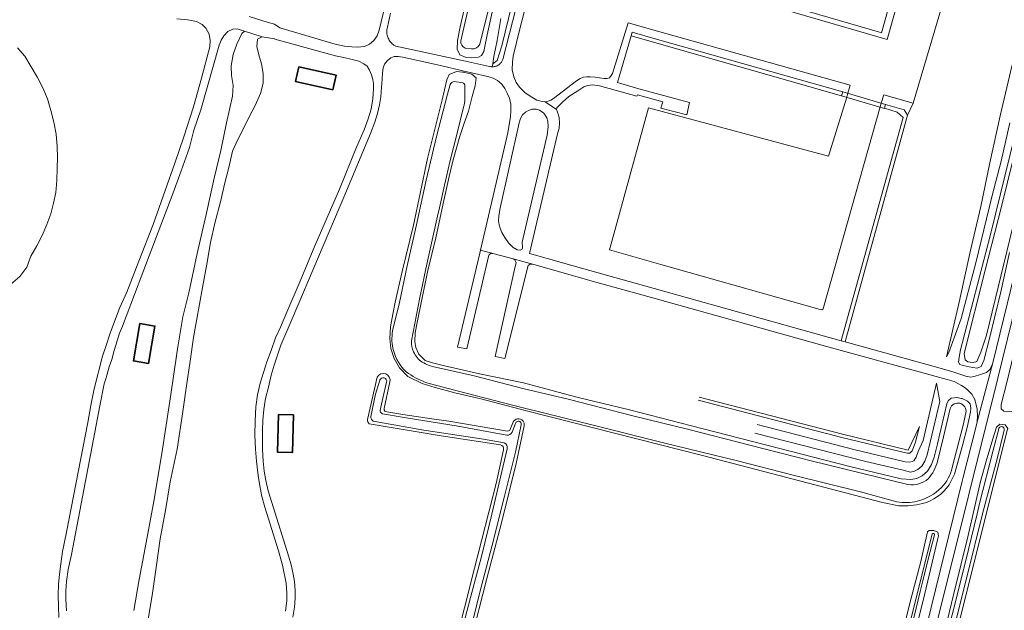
# Model space of a CAD drawing. Header units: metres. Extents: x 239845 to 242720, y 580286 to 584200.
# Tile 16 of 113: x 240215 to 240614, y 581596 to 581835. Entities that reach past the tile are written whole.
import ezdxf

# ---------------------------------------------------------------- set-up
doc = ezdxf.new("R2010")
doc.units = ezdxf.units.M
for name, color, linetype, lineweight in [('B- Talud', 7, 'Continuous', 9), ('B-WE-GR-GRAS-GV', 60, 'Continuous', 13), ('B-WE-GR-GROENVOORZIENING-GV', 80, 'Continuous', 18), ('B-WE-KW-KUNSTWERK-GV', 170, 'Continuous', 18), ('B-WE-OG-BEBOUWING-GV', 7, 'Continuous', 35), ('B-WE-OG-TERREIN_ERF-GV', 7, 'Continuous', 18), ('B-WE-OG-WATER_SLOOT-GV', 120, 'Continuous', 18), ('B-WE-VH-VERHARDING_GESLOTEN-GV', 7, 'Continuous', 18), ('B-WE-VH-VERHARDING_OPEN-GV', 252, 'Continuous', 18), ('Grondwerklijn', 7, 'Continuous', 9)]:
    doc.layers.add(name, color=color, linetype=linetype, lineweight=lineweight)

msp = doc.modelspace()

# ---------------------------------------------------------------- linework, layer by layer
at = {"layer": 'B- Talud'}
for points in [[(240547.93, 581666.12), (240489.83, 581681.16)], [(240548.29, 581667.43), (240490.17, 581682.47)], [(240574.51, 581659.68), (240575.5, 581659.68), (240576.53, 581660.71), (240577.66, 581663.8), (240579.4, 581670.53), (240574.83, 581661)], [(240574.51, 581659.68), (240547.93, 581666.12)], [(240574.83, 581661), (240548.29, 581667.43)]]:
    msp.add_lwpolyline(points, dxfattribs=at)
at = {"layer": 'B-WE-GR-GRAS-GV', "flags": 128}
for points in [[(240616.04, 581793.62), (240612.51, 581778.05), (240608.86, 581764.23), (240605.43, 581750.23), (240602.35, 581737.46), (240599.12, 581725.13), (240596.25, 581714.28), (240593.53, 581706.43), (240591.26, 581700.58), (240590.42, 581698.79), (240595.5, 581720.9), (240599.93, 581741.33), (240604.26, 581759.77), (240607.94, 581777.41), (240612.15, 581796.43), (240616.96, 581817.18)], [(240586.27, 581688.06), (240587.64, 581680.69), (240583.81, 581664.16), (240582.52, 581659.03), (240581.63, 581656.46), (240580.37, 581654.45), (240578.79, 581653.04), (240577.47, 581652.4), (240575.75, 581652.09), (240572.87, 581652.77), (240557.72, 581656.37), (240512.74, 581667.89)], [(240586.27, 581688.06), (240580.89, 581664.87), (240578.85, 581660.38), (240578.11, 581658.05), (240577.58, 581657.23), (240577.11, 581656.64), (240576.53, 581656.33), (240575.58, 581656.12), (240573.69, 581656.23), (240552.91, 581661.16), (240513.63, 581671.33)]]:
    msp.add_lwpolyline(points, dxfattribs=at)
at = {"layer": 'B-WE-GR-GROENVOORZIENING-GV', "flags": 128}
msp.add_lwpolyline([(240650.4, 581913.18), (240652.23, 581915.01), (240654.36, 581915.05), (240654.49, 581915.05), (240656.19, 581913.96), (240656.32, 581911.7), (240654.93, 581904.47), (240652.01, 581891.99), (240628.82, 581799.28), (240606.55, 581707.54), (240604.33, 581700.62), (240602.69, 581696.89), (240601.32, 581696.54), (240599.99, 581696.63), (240599.01, 581696.69), (240597.97, 581697.54), (240597.57, 581700.15), (240605.98, 581733.96), (240612.64, 581759.76), (240617.49, 581779.5), (240627.94, 581821.97), (240638.1, 581862.71), (240650.4, 581913.18), (240650.4, 581913.18)], close=True, dxfattribs=at)
msp.add_lwpolyline([(240650.4, 581913.18), (240652.23, 581915.01), (240654.36, 581915.05), (240654.49, 581915.05), (240656.19, 581913.96), (240656.32, 581911.7), (240654.93, 581904.47), (240652.01, 581891.99), (240628.82, 581799.28), (240606.55, 581707.54), (240604.33, 581700.62), (240602.69, 581696.89), (240601.32, 581696.54), (240599.99, 581696.63), (240599.01, 581696.69), (240597.97, 581697.54), (240597.57, 581700.15), (240605.98, 581733.96), (240612.64, 581759.76), (240617.49, 581779.5), (240627.94, 581821.97), (240638.1, 581862.71), (240650.4, 581913.18), (240650.4, 581913.18)], close=True, dxfattribs=at)
for points in [[(240395.03, 581839.53), (240393.45, 581832.49), (240392.31, 581827.06), (240392.13, 581823.48), (240393.22, 581821.15), (240395.82, 581820.15), (240395.89, 581820.14), (240398, 581819.97), (240400.82, 581820.19), (240402.09, 581820.87), (240403.03, 581822.54), (240404.39, 581829.32), (240411.41, 581861.33)], [(240414.33, 581841.47), (240410.27, 581824.89), (240408.45, 581818.86), (240406.65, 581817.53), (240406.42, 581816.35), (240406.58, 581816.35), (240406.9, 581816.37), (240407.22, 581816.41), (240407.54, 581816.47), (240407.85, 581816.56), (240408.15, 581816.67), (240408.44, 581816.8), (240408.73, 581816.95), (240409, 581817.12), (240409.26, 581817.31), (240409.5, 581817.52), (240409.73, 581817.75), (240409.94, 581817.99), (240410.14, 581818.24), (240410.31, 581818.51), (240410.6, 581819.09), (240410.65, 581819.27), (240417.27, 581845.19)], [(240618.01, 581788.46), (240608, 581747.79), (240596.04, 581701.67), (240595.5, 581698.62), (240595.26, 581696.67), (240595.73, 581695.72), (240597.09, 581695.22), (240599.51, 581694.72), (240600.98, 581694.41), (240602.79, 581694.17), (240604.43, 581694.91), (240605.52, 581697.25), (240607.79, 581706.23), (240612.36, 581725.15), (240615.91, 581741.1)], [(240618.01, 581788.46), (240608, 581747.79), (240596.04, 581701.67), (240595.5, 581698.62), (240595.26, 581696.67), (240595.73, 581695.72), (240597.09, 581695.22), (240599.51, 581694.72), (240600.98, 581694.41), (240602.79, 581694.17), (240604.43, 581694.91), (240605.52, 581697.25), (240607.79, 581706.23), (240612.36, 581725.15), (240615.91, 581741.1)], [(240572.55, 581566.72), (240581, 581600.54), (240586.79, 581624.58), (240587.13, 581626.18), (240586.87, 581627.76), (240585.23, 581628.43), (240585.2, 581628.43), (240583.42, 581628.4), (240582.73, 581627.8), (240580.01, 581615.8), (240575.38, 581598.33), (240571.94, 581583.94)], [(240572.55, 581566.72), (240581, 581600.54), (240586.79, 581624.58), (240587.13, 581626.18), (240586.87, 581627.76), (240585.23, 581628.43), (240585.2, 581628.43), (240583.42, 581628.4), (240582.73, 581627.8), (240580.01, 581615.8), (240575.38, 581598.33), (240571.94, 581583.94)], [(240574.36, 581585.87), (240579.41, 581606.55), (240584.53, 581626.84), (240584.55, 581626.89), (240584.57, 581626.94), (240584.59, 581626.98), (240584.62, 581627.02), (240584.65, 581627.06), (240584.69, 581627.09), (240584.73, 581627.12), (240584.77, 581627.15), (240584.82, 581627.17), (240584.87, 581627.19), (240584.92, 581627.2), (240584.96, 581627.2), (240585.02, 581627.2), (240585.06, 581627.2), (240585.11, 581627.19), (240585.16, 581627.18), (240585.21, 581627.16), (240585.25, 581627.13), (240585.29, 581627.1), (240585.33, 581627.07), (240585.36, 581627.03), (240585.39, 581626.99), (240585.42, 581626.95), (240585.44, 581626.91), (240585.46, 581626.86), (240585.47, 581626.81), (240585.47, 581626.76), (240585.48, 581626.71), (240585.47, 581626.66), (240585.47, 581626.66), (240582.76, 581616.18), (240580.78, 581608.01), (240579.68, 581603.71), (240573.97, 581579.49)], [(240574.36, 581585.87), (240579.41, 581606.55), (240584.53, 581626.84), (240584.55, 581626.89), (240584.57, 581626.94), (240584.59, 581626.98), (240584.62, 581627.02), (240584.65, 581627.06), (240584.69, 581627.09), (240584.73, 581627.12), (240584.77, 581627.15), (240584.82, 581627.17), (240584.87, 581627.19), (240584.92, 581627.2), (240584.96, 581627.2), (240585.02, 581627.2), (240585.06, 581627.2), (240585.11, 581627.19), (240585.16, 581627.18), (240585.21, 581627.16), (240585.25, 581627.13), (240585.29, 581627.1), (240585.33, 581627.07), (240585.36, 581627.03), (240585.39, 581626.99), (240585.42, 581626.95), (240585.44, 581626.91), (240585.46, 581626.86), (240585.47, 581626.81), (240585.47, 581626.76), (240585.48, 581626.71), (240585.47, 581626.66), (240585.47, 581626.66), (240582.76, 581616.18), (240580.78, 581608.01), (240579.68, 581603.71), (240573.97, 581579.49)]]:
    msp.add_lwpolyline(points, dxfattribs=at)
for points in [[(240404.77, 581839.12), (240401.33, 581825.47, -0.30539), (240398.03, 581823.62), (240395.43, 581823.94, -0.354387), (240393.64, 581826.89), (240396.53, 581839.12)], [(240397.59, 581582.91), (240404.25, 581608.93), (240410.19, 581631.45), (240416.1, 581655.6), (240419.28, 581670.76, 0.1548), (240419.18, 581672.19, 0.593255), (240415.07, 581672.71), (240413.46, 581669.02, -0.306278), (240412.53, 581668.71), (240388.78, 581672.71), (240381.97, 581673.63), (240370.12, 581675.46), (240363.66, 581676.45), (240363.23, 581676.57, -0.345947), (240362.58, 581677.85), (240364.97, 581688.63, 0.868985), (240359.79, 581690.59), (240355.84, 581673.38, 0.327993), (240356.61, 581671.65), (240385.67, 581666.78), (240409.75, 581663.13, -0.375466), (240411.02, 581661.14), (240407.94, 581647.39), (240399.2, 581613.09), (240391.13, 581581.01)], [(240393.14, 581584.2), (240397.57, 581601.19), (240401.99, 581617.81), (240406.18, 581634.99), (240409.71, 581649.95), (240412.45, 581661.53, 0.339103), (240411.24, 581663.92), (240402.83, 581665.39), (240378.65, 581669.08), (240358.17, 581672.7, -0.28112), (240357.27, 581674.58), (240359.18, 581683.61), (240360.81, 581689.29, -0.959906), (240363.62, 581688.45), (240362.1, 581681.96), (240361.02, 581677.22, 0.365122), (240361.92, 581675.7), (240372.38, 581673.88), (240391.72, 581670.77), (240412.27, 581666.98, 0.239856), (240414.53, 581668.25), (240415.81, 581671.74, -1.012514), (240418.11, 581671.2), (240415.76, 581660.07), (240411.37, 581642.3), (240406.18, 581621.87), (240401.27, 581602.85), (240396.2, 581582.3)]]:
    msp.add_lwpolyline(points, format="xyb", dxfattribs=at)
for points in [[(240571.04, 581638.44, 0.072521), (240580.62, 581639.26, 0.175642), (240591.43, 581646.84), (240593.62, 581651.25), (240595.22, 581657.06), (240597.03, 581663.31), (240598.7, 581670.08), (240600.05, 581676.39), (240600.21, 581677.98), (240599.92, 581679.73), (240598.86, 581680.86), (240596.69, 581681.86), (240596.33, 581681.94), (240594.64, 581682.31), (240592.25, 581682.07), (240591.09, 581680.98), (240590.49, 581679.71), (240586.72, 581663.46), (240585.4, 581658.17), (240584.35, 581655.16), (240582.68, 581652.49), (240580.47, 581650.52), (240578.4, 581649.52), (240575.93, 581649.08), (240572.05, 581649.32), (240551.22, 581654.27), (240511.84, 581664.39), (240487.16, 581670.84), (240461.92, 581677.32), (240440.71, 581682.43), (240419.07, 581688.19), (240401.28, 581691.91), (240386.58, 581695.32), (240382.19, 581696.28), (240379.24, 581697.32), (240376.69, 581699.83), (240375.41, 581702.54), (240374.99, 581704.97), (240375.17, 581708.49), (240376.04, 581712.75), (240377.9, 581722.01), (240380.3, 581733.72), (240383.6, 581746.98), (240386.48, 581760.96), (240388.96, 581771.84), (240390.58, 581778.59), (240393.23, 581788.27), (240394.98, 581793.48), (240396.75, 581798.33), (240398.23, 581804.34), (240399.53, 581808.6), (240399.86, 581811.89), (240398.08, 581813.34), (240394.79, 581814.12), (240394.38, 581814.17), (240391.94, 581814.47), (240388.96, 581813.27), (240387.98, 581811.06), (240386.07, 581803), (240380.17, 581779.15), (240374.46, 581752.19), (240369.98, 581733.37), (240367.13, 581720.91), (240366.14, 581716.09), (240365.24, 581710.96), (240364.86, 581706.23), (240365.36, 581702.13), (240366.68, 581698.14), (240368.8, 581694.35), (240372.18, 581690.85), (240378.07, 581688.02), (240383.25, 581686.34), (240391.2, 581684.16), (240401.74, 581681.72), (240414.56, 581678.39), (240415.65, 581678.12), (240420.33, 581676.88), (240491.5, 581658.8), (240558.77, 581641.24), (240564.52, 581639.73)], [(240571.04, 581638.44, 0.072521), (240580.62, 581639.26, 0.175642), (240591.43, 581646.84), (240593.62, 581651.25), (240595.22, 581657.06), (240597.03, 581663.31), (240598.7, 581670.08), (240600.05, 581676.39), (240600.21, 581677.98), (240599.92, 581679.73), (240598.86, 581680.86), (240596.69, 581681.86), (240596.33, 581681.94), (240594.64, 581682.31), (240592.25, 581682.07), (240591.09, 581680.98), (240590.49, 581679.71), (240586.72, 581663.46), (240585.4, 581658.17), (240584.35, 581655.16), (240582.68, 581652.49), (240580.47, 581650.52), (240578.4, 581649.52), (240575.93, 581649.08), (240572.05, 581649.32), (240551.22, 581654.27), (240511.84, 581664.39), (240487.16, 581670.84), (240461.92, 581677.32), (240440.71, 581682.43), (240419.07, 581688.19), (240401.28, 581691.91), (240386.58, 581695.32), (240382.19, 581696.28), (240379.24, 581697.32), (240376.69, 581699.83), (240375.41, 581702.54), (240374.99, 581704.97), (240375.17, 581708.49), (240376.04, 581712.75), (240377.9, 581722.01), (240380.3, 581733.72), (240383.6, 581746.98), (240386.48, 581760.96), (240388.96, 581771.84), (240390.58, 581778.59), (240393.23, 581788.27), (240394.98, 581793.48), (240396.75, 581798.33), (240398.23, 581804.34), (240399.53, 581808.6), (240399.86, 581811.89), (240398.08, 581813.34), (240394.79, 581814.12), (240394.38, 581814.17), (240391.94, 581814.47), (240388.96, 581813.27), (240387.98, 581811.06), (240386.07, 581803), (240380.17, 581779.15), (240374.46, 581752.19), (240369.98, 581733.37), (240367.13, 581720.91), (240366.14, 581716.09), (240365.24, 581710.96), (240364.86, 581706.23), (240365.36, 581702.13), (240366.68, 581698.14), (240368.8, 581694.35), (240372.18, 581690.85), (240378.07, 581688.02), (240383.25, 581686.34), (240391.2, 581684.16), (240401.74, 581681.72), (240414.56, 581678.39), (240415.65, 581678.12), (240420.33, 581676.88), (240491.5, 581658.8), (240558.77, 581641.24), (240564.52, 581639.73)], [(240384.21, 581755.76), (240379.93, 581736.3), (240377.06, 581722.79), (240373.64, 581705.26, 0.101864), (240374.57, 581700.75, 0.148404), (240378.03, 581696.67, 0.094411), (240383.45, 581694.57), (240399.06, 581691.12), (240418.73, 581685.94), (240437.67, 581681.42), (240463.3, 581674.9), (240486.07, 581669.34), (240510.14, 581663.06), (240535.52, 581656.6), (240563.06, 581649.91), (240574.77, 581646.97, 0.206285), (240582.98, 581649.3, 0.120979), (240586.71, 581656.34), (240589.13, 581666.34), (240591.81, 581677.82, -0.925229), (240598.26, 581676.07), (240597.18, 581671.11), (240592.7, 581653.85, -0.123402), (240588.38, 581645.81, -0.130888), (240578.54, 581640.22, -0.100539), (240570.31, 581639.95), (240555.54, 581643.99), (240528.25, 581650.83), (240505.2, 581656.75), (240476.36, 581663.84), (240447.81, 581670.92), (240414.66, 581679.24), (240388.48, 581685.94), (240379.41, 581688.44, -0.065353), (240371.53, 581692.69, -0.137929), (240366.42, 581701.28, -0.113896), (240366.05, 581709.26), (240368.8, 581720.82), (240371.95, 581735.73), (240375.6, 581751.72), (240379.66, 581770.41), (240383.83, 581788.15), (240388.26, 581805.24), (240389.31, 581809.13, -0.298832), (240391.16, 581810.37), (240394.44, 581809.81, -0.328541), (240395.3, 581808.7), (240395.34, 581803.65, -0.055173), (240394.76, 581799.94), (240392.09, 581788.95), (240389.35, 581778.32), (240387.07, 581768.37), (240385.02, 581759.23)], [(240384.21, 581755.76), (240379.93, 581736.3), (240377.06, 581722.79), (240373.64, 581705.26, 0.101864), (240374.57, 581700.75, 0.148404), (240378.03, 581696.67, 0.094411), (240383.45, 581694.57), (240399.06, 581691.12), (240418.73, 581685.94), (240437.67, 581681.42), (240463.3, 581674.9), (240486.07, 581669.34), (240510.14, 581663.06), (240535.52, 581656.6), (240563.06, 581649.91), (240574.77, 581646.97, 0.206285), (240582.98, 581649.3, 0.120979), (240586.71, 581656.34), (240589.13, 581666.34), (240591.81, 581677.82, -0.925229), (240598.26, 581676.07), (240597.18, 581671.11), (240592.7, 581653.85, -0.123402), (240588.38, 581645.81, -0.130888), (240578.54, 581640.22, -0.100539), (240570.31, 581639.95), (240555.54, 581643.99), (240528.25, 581650.83), (240505.2, 581656.75), (240476.36, 581663.84), (240447.81, 581670.92), (240414.66, 581679.24), (240388.48, 581685.94), (240379.41, 581688.44, -0.065353), (240371.53, 581692.69, -0.137929), (240366.42, 581701.28, -0.113896), (240366.05, 581709.26), (240368.8, 581720.82), (240371.95, 581735.73), (240375.6, 581751.72), (240379.66, 581770.41), (240383.83, 581788.15), (240388.26, 581805.24), (240389.31, 581809.13, -0.298832), (240391.16, 581810.37), (240394.44, 581809.81, -0.328541), (240395.3, 581808.7), (240395.34, 581803.65, -0.055173), (240394.76, 581799.94), (240392.09, 581788.95), (240389.35, 581778.32), (240387.07, 581768.37), (240385.02, 581759.23)], [(240617.59, 581677.03), (240618.61, 581677.11), (240619.14, 581677.96), (240619.99, 581681.56), (240623.56, 581696.37), (240629.95, 581726.67), (240634.35, 581744.37, 0.837056), (240629.02, 581745.99), (240628.65, 581744.55), (240623.56, 581724.19), (240618.53, 581704), (240614.76, 581688.33), (240612.49, 581679.52), (240612.54, 581677.73), (240613.54, 581676.74), (240615.11, 581676.49), (240616.53, 581676.6)], [(240617.59, 581677.03), (240618.61, 581677.11), (240619.14, 581677.96), (240619.99, 581681.56), (240623.56, 581696.37), (240629.95, 581726.67), (240634.35, 581744.37, 0.837056), (240629.02, 581745.99), (240628.65, 581744.55), (240623.56, 581724.19), (240618.53, 581704), (240614.76, 581688.33), (240612.49, 581679.52), (240612.54, 581677.73), (240613.54, 581676.74), (240615.11, 581676.49), (240616.53, 581676.6)], [(240574.72, 581529.27), (240574.25, 581527.23, 0.867092), (240579, 581525.7), (240580.28, 581530.16), (240614.89, 581668.95), (240615.15, 581669.73), (240614.12, 581671.23), (240612, 581671.52), (240610.58, 581670.21), (240609.62, 581667.31), (240606.66, 581657.39), (240604.15, 581648.27), (240598.95, 581625.84), (240593.31, 581602.86), (240588.65, 581583.28), (240584.02, 581565.53), (240579.8, 581549.25), (240576.11, 581535.2)], [(240574.72, 581529.27), (240574.25, 581527.23, 0.867092), (240579, 581525.7), (240580.28, 581530.16), (240614.89, 581668.95), (240615.15, 581669.73), (240614.12, 581671.23), (240612, 581671.52), (240610.58, 581670.21), (240609.62, 581667.31), (240606.66, 581657.39), (240604.15, 581648.27), (240598.95, 581625.84), (240593.31, 581602.86), (240588.65, 581583.28), (240584.02, 581565.53), (240579.8, 581549.25), (240576.11, 581535.2)], [(240613.76, 581669.1), (240610.84, 581657.37), (240605.02, 581635.2), (240598.87, 581610.51), (240592.82, 581586.36), (240586.51, 581561.04), (240580.86, 581538.9), (240577.52, 581526.47, -0.827978), (240576.01, 581526.87), (240578.63, 581537.33), (240583.5, 581556.87), (240588.11, 581576.29), (240592.72, 581594.13), (240598.09, 581615.63), (240602.78, 581635.19), (240603.74, 581639.26), (240609.34, 581660.95), (240611.54, 581669.54, -1.02362)], [(240613.76, 581669.1), (240610.84, 581657.37), (240605.02, 581635.2), (240598.87, 581610.51), (240592.82, 581586.36), (240586.51, 581561.04), (240580.86, 581538.9), (240577.52, 581526.47, -0.827978), (240576.01, 581526.87), (240578.63, 581537.33), (240583.5, 581556.87), (240588.11, 581576.29), (240592.72, 581594.13), (240598.09, 581615.63), (240602.78, 581635.19), (240603.74, 581639.26), (240609.34, 581660.95), (240611.54, 581669.54, -1.02362)]]:
    msp.add_lwpolyline(points, format="xyb", close=True, dxfattribs=at)
at = {"layer": 'B-WE-KW-KUNSTWERK-GV', "flags": 128}
msp.add_lwpolyline([(240547.9, 581804.62), (240565.23, 581799.45), (240565.7, 581801.04), (240548.37, 581806.21), (240547.9, 581804.62), (240547.9, 581804.62)], close=True, dxfattribs=at)
msp.add_lwpolyline([(240547.9, 581804.62), (240565.23, 581799.45), (240565.7, 581801.04), (240548.37, 581806.21), (240547.9, 581804.62), (240547.9, 581804.62)], close=True, dxfattribs=at)
at = {"layer": 'B-WE-OG-BEBOUWING-GV', "flags": 128}
for points in [[(240328.03, 581816.35), (240326.69, 581810.45), (240341.84, 581807.02), (240343.18, 581812.92), (240328.03, 581816.35), (240328.03, 581816.35)], [(240263.67, 581712.3), (240261.08, 581697.12), (240267.17, 581696.08), (240269.76, 581711.26), (240263.67, 581712.3), (240263.67, 581712.3)], [(240319.43, 581660.13), (240325.48, 581659.98), (240325.88, 581675.23), (240319.83, 581675.39), (240319.43, 581660.13), (240319.43, 581660.13)]]:
    msp.add_lwpolyline(points, close=True, dxfattribs=at)
at = {"layer": 'B-WE-OG-TERREIN_ERF-GV', "flags": 128}
for points in [[(240411.41, 581861.33), (240404.39, 581829.32), (240403.03, 581822.54), (240402.09, 581820.87), (240400.82, 581820.19), (240398, 581819.97), (240395.89, 581820.14), (240395.82, 581820.15), (240393.22, 581821.15), (240392.13, 581823.48), (240392.31, 581827.06), (240393.45, 581832.49), (240395.03, 581839.53)], [(240307.93, 581836.73), (240315.28, 581834.4), (240318.18, 581833.61), (240320.32, 581832.15), (240342.72, 581825.53), (240346.62, 581824.74), (240349.54, 581824.39), (240351.97, 581824.28), (240354.68, 581824.6), (240356.7, 581825.53), (240358.43, 581827.06), (240359.83, 581828.89), (240360.6, 581831.26), (240363.12, 581841.93)], [(240365.16, 581838.06), (240363.96, 581832.36), (240363.85, 581831.92), (240363.77, 581831.47), (240363.72, 581831.02), (240363.7, 581830.56), (240363.72, 581830.1), (240363.76, 581829.65), (240363.84, 581829.2), (240363.95, 581828.76), (240364.09, 581828.33), (240364.26, 581827.9), (240364.46, 581827.49), (240364.69, 581827.1), (240364.95, 581826.72), (240365.23, 581826.37), (240365.54, 581826.03), (240365.86, 581825.71), (240366.22, 581825.42), (240366.59, 581825.16), (240367.38, 581824.71), (240395.51, 581818.62), (240405.31, 581816.5), (240405.52, 581816.45), (240405.62, 581816.43), (240405.94, 581816.38), (240406.26, 581816.35), (240406.42, 581816.35), (240406.65, 581817.53), (240407.05, 581820.46), (240408.35, 581827.01), (240409.81, 581835.88)], [(240230.85, 581593.16), (240230.74, 581597.69), (240230.63, 581602.22), (240230.69, 581606.46), (240231.07, 581610.67), (240231.61, 581614.87), (240232.36, 581619.81), (240233.93, 581627.71), (240242.67, 581672.17), (240243.85, 581679.1), (240245.2, 581685.76), (240248.48, 581699.06), (240249.86, 581702.91), (240251.63, 581708.39), (240253.38, 581713.16), (240255.6, 581718.79), (240258.38, 581725.04), (240263.23, 581737.59), (240269.05, 581752.38), (240273.92, 581766.23), (240277.87, 581777.34), (240281.52, 581787.95), (240285.36, 581800.06), (240288.58, 581811.77), (240291.99, 581824.49), (240292.19, 581827.04), (240291.75, 581829.59), (240290.43, 581831.95), (240288.93, 581833.46), (240286.56, 581834.78), (240283.12, 581835.45), (240278.65, 581835.82)], [(240261.17, 581595.98), (240263.36, 581608.45), (240266.28, 581623.47), (240269.15, 581639.48), (240272.51, 581659.58), (240275.83, 581680.84), (240279.09, 581702.81), (240281.12, 581715.06), (240283.47, 581724.68), (240286.84, 581740.73), (240290.5, 581756.47), (240293.72, 581771.17), (240296.41, 581782.44), (240298.8, 581793.65), (240301.17, 581804.39), (240301.47, 581808.79), (240300.76, 581812.89), (240300.7, 581816.74), (240301.41, 581821.33), (240302.98, 581825.48), (240305.03, 581829.89), (240306.02, 581830.83), (240306.02, 581830.83), (240306.02, 581830.83), (240303.15, 581831.74), (240301.3, 581831.58), (240299.3, 581830.6), (240297.65, 581828.91), (240296.59, 581827.13), (240295.8, 581825.16), (240288.35, 581798.88), (240285.55, 581790.66), (240283.74, 581783.68), (240280.34, 581774.18), (240277.12, 581765.22), (240272.2, 581752.2), (240264.91, 581733.01), (240258.12, 581715.18), (240256.65, 581711.25), (240255.49, 581708.41), (240254.48, 581705.22), (240253.31, 581701.31), (240252.27, 581697.69), (240251.26, 581694.66), (240250.02, 581690.33), (240249.23, 581687.79), (240247.51, 581678.95), (240244.95, 581665.35), (240236, 581618.69), (240234.67, 581612.53), (240234.02, 581607.76), (240233.65, 581603.93), (240233.67, 581600.5), (240233.93, 581595.87)], [(240322.7, 581595.63), (240323.25, 581599.82), (240323.26, 581602.94), (240322.93, 581607.09), (240321.4, 581614.28), (240319.79, 581620.09), (240314.36, 581637.84), (240313.13, 581642.22), (240312.33, 581646.43), (240311.58, 581650.71), (240310.95, 581656.47), (240310.54, 581661.39), (240310.28, 581667.01), (240310.35, 581672.82), (240310.7, 581678.45), (240311.26, 581683.33), (240312.37, 581688.04), (240315.16, 581696.81), (240316.8, 581701.41), (240318.61, 581706.43), (240320.67, 581710.85), (240323.14, 581716.9), (240328.64, 581729.47), (240334.61, 581743.79), (240344.49, 581766.69), (240351.48, 581783.84), (240354.47, 581790.82), (240356.17, 581795.27), (240357.34, 581799.16), (240358.08, 581803.34), (240358.37, 581807.48), (240358.31, 581809.59), (240358.07, 581811.23), (240357.49, 581813.03), (240356.73, 581814.94), (240355.76, 581816.59), (240354.39, 581817.61), (240352.3, 581818.62), (240349.73, 581819.32), (240346.26, 581820.12), (240342.85, 581820.75), (240318.3, 581827.62), (240318.3, 581827.63), (240313.17, 581828.5), (240311.26, 581827.56), (240311.1, 581824.57), (240311.87, 581821.23), (240312.91, 581817.5), (240313.65, 581813.68), (240313.59, 581809.67), (240312.58, 581805.52), (240310.35, 581800.61), (240307.97, 581796.08), (240305.78, 581791.6), (240303.39, 581786.92), (240301.24, 581782.1), (240299.82, 581776.04), (240298.13, 581769.3), (240296.29, 581761.6), (240294.08, 581752.92), (240292.35, 581745.11), (240290.77, 581736.28), (240289.02, 581726.9), (240285.34, 581706.57), (240284, 581697.03), (240282.61, 581686.99), (240280.97, 581675.65), (240278.75, 581661.36), (240276.01, 581648.07), (240274.04, 581636.47), (240271.95, 581624.99), (240270.31, 581613.44), (240268.76, 581603.01), (240267.07, 581592.35)], [(240472.44, 581827.73), (240548.34, 581806.19), (240547.9, 581804.62), (240462.63, 581828.91), (240457.06, 581809.97), (240465.82, 581807.44), (240486.26, 581801.83), (240485.14, 581796.9), (240474.72, 581799.53), (240475.48, 581802.09), (240465.19, 581805.02), (240464.99, 581804.43), (240449.82, 581808.69), (240446.98, 581808.98), (240445.11, 581808.82), (240443.54, 581808.29), (240441.04, 581806.57), (240437.45, 581804.37), (240434.79, 581801.99), (240433.03, 581800.24), (240432.54, 581799.76), (240432.4, 581799.02), (240432.85, 581797.91), (240433.53, 581795.82), (240433.64, 581793.38), (240433.44, 581791.42), (240432.88, 581789.16), (240421.43, 581740.7), (240429.22, 581738.51), (240439.19, 581735.72), (240547.73, 581705.27), (240548.31, 581707.35), (240572.76, 581795.74), (240570.33, 581797.95), (240565.29, 581799.57), (240565.7, 581801.04), (240573.18, 581798.86), (240574.62, 581796.77), (240576.89, 581801.57), (240565.01, 581805.04), (240563.94, 581801.56), (240563.52, 581800.08), (240540.56, 581718.76), (240540.39, 581718.24), (240539.93, 581717.86), (240539.17, 581717.92), (240474.7, 581736.19), (240453.86, 581742.09), (240454.55, 581744.61), (240469.7, 581799.7), (240542.59, 581780.15), (240549.99, 581804.03), (240550.42, 581805.6), (240551.31, 581808.88), (240473.32, 581830.85)], [(240214.17, 581824.09), (240217.06, 581820.63), (240219.7, 581816.39), (240222.17, 581812.01), (240224.33, 581807.77), (240226.24, 581803.42), (240227.63, 581798.61), (240228.86, 581793.93), (240229.83, 581789.02), (240230.22, 581784), (240230.26, 581779.62), (240230.21, 581775.13), (240230.04, 581770.26), (240229.63, 581765.36), (240228.75, 581761.02), (240227.58, 581756.69), (240226.01, 581752.43), (240224.07, 581747.97), (240221.94, 581743.79), (240219.58, 581739.54), (240217.89, 581735.11), (240215.05, 581731.29), (240211.32, 581728.04)]]:
    msp.add_lwpolyline(points, dxfattribs=at)
for points in [[(240328.03, 581816.35), (240343.18, 581812.92), (240341.84, 581807.02), (240326.69, 581810.45), (240328.03, 581816.35), (240328.03, 581816.35)], [(240263.67, 581712.3), (240269.76, 581711.26), (240267.17, 581696.08), (240261.08, 581697.12), (240263.67, 581712.3), (240263.67, 581712.3)], [(240319.43, 581660.13), (240319.83, 581675.39), (240325.88, 581675.23), (240325.48, 581659.98), (240319.43, 581660.13), (240319.43, 581660.13)], [(240319.43, 581660.13), (240319.83, 581675.39), (240325.88, 581675.23), (240325.48, 581659.98), (240319.43, 581660.13), (240319.43, 581660.13)]]:
    msp.add_lwpolyline(points, close=True, dxfattribs=at)
at = {"layer": 'B-WE-OG-WATER_SLOOT-GV', "flags": 128}
msp.add_lwpolyline([(240602.69, 581696.89), (240604.33, 581700.62), (240606.55, 581707.54), (240628.82, 581799.28), (240652.01, 581891.99), (240654.93, 581904.47), (240656.32, 581911.7), (240656.19, 581913.96), (240654.49, 581915.05), (240654.36, 581915.05), (240652.23, 581915.01), (240650.4, 581913.18), (240638.1, 581862.71), (240627.94, 581821.97), (240617.49, 581779.5), (240612.64, 581759.76), (240605.98, 581733.96), (240597.57, 581700.15), (240597.97, 581697.54), (240599.01, 581696.69), (240599.99, 581696.63), (240601.32, 581696.54), (240602.69, 581696.89), (240602.69, 581696.89)], close=True, dxfattribs=at)
msp.add_lwpolyline([(240602.69, 581696.89), (240604.33, 581700.62), (240606.55, 581707.54), (240628.82, 581799.28), (240652.01, 581891.99), (240654.93, 581904.47), (240656.32, 581911.7), (240656.19, 581913.96), (240654.49, 581915.05), (240654.36, 581915.05), (240652.23, 581915.01), (240650.4, 581913.18), (240638.1, 581862.71), (240627.94, 581821.97), (240617.49, 581779.5), (240612.64, 581759.76), (240605.98, 581733.96), (240597.57, 581700.15), (240597.97, 581697.54), (240599.01, 581696.69), (240599.99, 581696.63), (240601.32, 581696.54), (240602.69, 581696.89), (240602.69, 581696.89)], close=True, dxfattribs=at)
for points in [[(240396.53, 581839.12), (240393.64, 581826.89, 0.354387), (240395.43, 581823.94), (240398.03, 581823.62, 0.30539), (240401.33, 581825.47), (240404.77, 581839.12)], [(240396.2, 581582.3), (240401.27, 581602.85), (240406.18, 581621.87), (240411.37, 581642.3), (240415.76, 581660.07), (240418.11, 581671.2, 1.012514), (240415.81, 581671.74), (240414.53, 581668.25, -0.239856), (240412.27, 581666.98), (240391.72, 581670.77), (240372.38, 581673.88), (240361.92, 581675.7, -0.365122), (240361.02, 581677.22), (240362.1, 581681.96), (240363.62, 581688.45, 0.959906), (240360.81, 581689.29), (240359.18, 581683.61), (240357.27, 581674.58, 0.28112), (240358.17, 581672.7), (240378.65, 581669.08), (240402.83, 581665.39), (240411.24, 581663.92, -0.339103), (240412.45, 581661.53), (240409.71, 581649.95), (240406.18, 581634.99), (240401.99, 581617.81), (240397.57, 581601.19), (240393.14, 581584.2)]]:
    msp.add_lwpolyline(points, format="xyb", dxfattribs=at)
for points in [[(240267.07, 581592.35), (240268.76, 581603.01), (240270.31, 581613.44), (240271.95, 581624.99), (240274.04, 581636.47), (240276.01, 581648.07), (240278.75, 581661.36), (240280.97, 581675.65), (240282.61, 581686.99), (240284, 581697.03), (240285.34, 581706.57), (240289.02, 581726.9), (240290.77, 581736.28), (240292.35, 581745.11), (240294.08, 581752.92), (240296.29, 581761.6), (240298.13, 581769.3), (240299.82, 581776.04), (240301.24, 581782.1), (240303.39, 581786.92), (240305.78, 581791.6), (240307.97, 581796.08), (240310.35, 581800.61), (240312.58, 581805.52), (240313.59, 581809.67), (240313.65, 581813.68), (240312.91, 581817.5), (240311.87, 581821.23), (240311.1, 581824.57), (240311.26, 581827.56), (240313.17, 581828.5), (240313.17, 581828.5), (240313.17, 581828.5), (240306.02, 581830.83), (240305.03, 581829.89), (240302.98, 581825.48), (240301.41, 581821.33), (240300.7, 581816.74), (240300.76, 581812.89), (240301.47, 581808.79), (240301.17, 581804.39), (240298.8, 581793.65), (240296.41, 581782.44), (240293.72, 581771.17), (240290.5, 581756.47), (240286.84, 581740.73), (240283.47, 581724.68), (240281.12, 581715.06), (240279.09, 581702.81), (240275.83, 581680.84), (240272.51, 581659.58), (240269.15, 581639.48), (240266.28, 581623.47), (240263.36, 581608.45), (240261.17, 581595.98)], [(240573.97, 581579.49), (240579.68, 581603.71), (240580.78, 581608.01), (240582.76, 581616.18), (240585.47, 581626.66), (240585.47, 581626.66), (240585.48, 581626.71), (240585.47, 581626.76), (240585.47, 581626.81), (240585.46, 581626.86), (240585.44, 581626.91), (240585.42, 581626.95), (240585.39, 581626.99), (240585.36, 581627.03), (240585.33, 581627.07), (240585.29, 581627.1), (240585.25, 581627.13), (240585.21, 581627.16), (240585.16, 581627.18), (240585.11, 581627.19), (240585.06, 581627.2), (240585.02, 581627.2), (240584.96, 581627.2), (240584.92, 581627.2), (240584.87, 581627.19), (240584.82, 581627.17), (240584.77, 581627.15), (240584.73, 581627.12), (240584.69, 581627.09), (240584.65, 581627.06), (240584.62, 581627.02), (240584.59, 581626.98), (240584.57, 581626.94), (240584.55, 581626.89), (240584.53, 581626.84), (240579.41, 581606.55), (240574.36, 581585.87)], [(240573.97, 581579.49), (240579.68, 581603.71), (240580.78, 581608.01), (240582.76, 581616.18), (240585.47, 581626.66), (240585.47, 581626.66), (240585.48, 581626.71), (240585.47, 581626.76), (240585.47, 581626.81), (240585.46, 581626.86), (240585.44, 581626.91), (240585.42, 581626.95), (240585.39, 581626.99), (240585.36, 581627.03), (240585.33, 581627.07), (240585.29, 581627.1), (240585.25, 581627.13), (240585.21, 581627.16), (240585.16, 581627.18), (240585.11, 581627.19), (240585.06, 581627.2), (240585.02, 581627.2), (240584.96, 581627.2), (240584.92, 581627.2), (240584.87, 581627.19), (240584.82, 581627.17), (240584.77, 581627.15), (240584.73, 581627.12), (240584.69, 581627.09), (240584.65, 581627.06), (240584.62, 581627.02), (240584.59, 581626.98), (240584.57, 581626.94), (240584.55, 581626.89), (240584.53, 581626.84), (240579.41, 581606.55), (240574.36, 581585.87)]]:
    msp.add_lwpolyline(points, dxfattribs=at)
for points in [[(240592.7, 581653.85), (240597.18, 581671.11), (240598.26, 581676.07, 0.925229), (240591.81, 581677.82), (240589.13, 581666.34), (240586.71, 581656.34, -0.120979), (240582.98, 581649.3, -0.206285), (240574.77, 581646.97), (240563.06, 581649.91), (240535.52, 581656.6), (240510.14, 581663.06), (240486.07, 581669.34), (240463.3, 581674.9), (240437.67, 581681.42), (240418.73, 581685.94), (240399.06, 581691.12), (240383.45, 581694.57, -0.094411), (240378.03, 581696.67, -0.148404), (240374.57, 581700.75, -0.101864), (240373.64, 581705.26), (240377.06, 581722.79), (240379.93, 581736.3), (240384.21, 581755.76), (240385.02, 581759.23), (240387.07, 581768.37), (240389.35, 581778.32), (240392.09, 581788.95), (240394.76, 581799.94, 0.055173), (240395.34, 581803.65), (240395.3, 581808.7, 0.328541), (240394.44, 581809.81), (240391.16, 581810.37, 0.298832), (240389.31, 581809.13), (240388.26, 581805.24), (240383.83, 581788.15), (240379.66, 581770.41), (240375.6, 581751.72), (240371.95, 581735.73), (240368.8, 581720.82), (240366.05, 581709.26, 0.113896), (240366.42, 581701.28, 0.137929), (240371.53, 581692.69, 0.065353), (240379.41, 581688.44), (240388.48, 581685.94), (240414.66, 581679.24), (240447.81, 581670.92), (240476.36, 581663.84), (240505.2, 581656.75), (240528.25, 581650.83), (240555.54, 581643.99), (240570.31, 581639.95, 0.100539), (240578.54, 581640.22, 0.130888), (240588.38, 581645.81, 0.123402)], [(240592.7, 581653.85), (240597.18, 581671.11), (240598.26, 581676.07, 0.925229), (240591.81, 581677.82), (240589.13, 581666.34), (240586.71, 581656.34, -0.120979), (240582.98, 581649.3, -0.206285), (240574.77, 581646.97), (240563.06, 581649.91), (240535.52, 581656.6), (240510.14, 581663.06), (240486.07, 581669.34), (240463.3, 581674.9), (240437.67, 581681.42), (240418.73, 581685.94), (240399.06, 581691.12), (240383.45, 581694.57, -0.094411), (240378.03, 581696.67, -0.148404), (240374.57, 581700.75, -0.101864), (240373.64, 581705.26), (240377.06, 581722.79), (240379.93, 581736.3), (240384.21, 581755.76), (240385.02, 581759.23), (240387.07, 581768.37), (240389.35, 581778.32), (240392.09, 581788.95), (240394.76, 581799.94, 0.055173), (240395.34, 581803.65), (240395.3, 581808.7, 0.328541), (240394.44, 581809.81), (240391.16, 581810.37, 0.298832), (240389.31, 581809.13), (240388.26, 581805.24), (240383.83, 581788.15), (240379.66, 581770.41), (240375.6, 581751.72), (240371.95, 581735.73), (240368.8, 581720.82), (240366.05, 581709.26, 0.113896), (240366.42, 581701.28, 0.137929), (240371.53, 581692.69, 0.065353), (240379.41, 581688.44), (240388.48, 581685.94), (240414.66, 581679.24), (240447.81, 581670.92), (240476.36, 581663.84), (240505.2, 581656.75), (240528.25, 581650.83), (240555.54, 581643.99), (240570.31, 581639.95, 0.100539), (240578.54, 581640.22, 0.130888), (240588.38, 581645.81, 0.123402)], [(240613.76, 581669.1, 1.02362), (240611.54, 581669.54), (240609.34, 581660.95), (240603.74, 581639.26), (240602.78, 581635.19), (240598.09, 581615.63), (240592.72, 581594.13), (240588.11, 581576.29), (240583.5, 581556.87), (240578.63, 581537.33), (240576.01, 581526.87, 0.827978), (240577.52, 581526.47), (240580.86, 581538.9), (240586.51, 581561.04), (240592.82, 581586.36), (240598.87, 581610.51), (240605.02, 581635.2), (240610.84, 581657.37)], [(240613.76, 581669.1, 1.02362), (240611.54, 581669.54), (240609.34, 581660.95), (240603.74, 581639.26), (240602.78, 581635.19), (240598.09, 581615.63), (240592.72, 581594.13), (240588.11, 581576.29), (240583.5, 581556.87), (240578.63, 581537.33), (240576.01, 581526.87, 0.827978), (240577.52, 581526.47), (240580.86, 581538.9), (240586.51, 581561.04), (240592.82, 581586.36), (240598.87, 581610.51), (240605.02, 581635.2), (240610.84, 581657.37)]]:
    msp.add_lwpolyline(points, format="xyb", close=True, dxfattribs=at)
at = {"layer": 'B-WE-VH-VERHARDING_GESLOTEN-GV', "flags": 128}
for points in [[(240775.83, 582366.71), (240758.95, 582298.05), (240753.09, 582275.24), (240739.95, 582222.29), (240725.65, 582163.62), (240712.18, 582110.55), (240712.09, 582110.19), (240710.89, 582105.46), (240695.43, 582044.34), (240677.51, 581971.67), (240665.62, 581924.77), (240665.25, 581923.26), (240664.73, 581921.12), (240660.7, 581904.7), (240644.62, 581839.77), (240622.04, 581749.4), (240609.13, 581696.38), (240602.79, 581672.47), (240602.41, 581670.63), (240596.98, 581649.4), (240596.74, 581648.44), (240584.11, 581597.1), (240565.85, 581522.79)], [(240775.83, 582366.71), (240758.95, 582298.05), (240753.09, 582275.24), (240739.95, 582222.29), (240725.65, 582163.62), (240712.18, 582110.55), (240712.09, 582110.19), (240710.89, 582105.46), (240695.43, 582044.34), (240677.51, 581971.67), (240665.62, 581924.77), (240665.25, 581923.26), (240664.73, 581921.12), (240660.7, 581904.7), (240644.62, 581839.77), (240622.04, 581749.4), (240609.13, 581696.38), (240602.79, 581672.47), (240602.41, 581670.63), (240596.98, 581649.4), (240596.74, 581648.44), (240584.11, 581597.1), (240565.85, 581522.79)], [(240571.2, 581530.15), (240590.06, 581605.5), (240608.34, 581678.78), (240609.26, 581682.46), (240620.8, 581729.24), (240624.96, 581746.02), (240628.72, 581761.17), (240632.85, 581777.82), (240634.77, 581785.59), (240642.95, 581818.55), (240678.04, 581958.38), (240679.55, 581964.51), (240699.01, 582043.44), (240715.41, 582109.36), (240715.49, 582109.68), (240715.64, 582110.3), (240729.23, 582162.73), (240743.54, 582221.41), (240756.67, 582274.35), (240758.44, 582281.49), (240776.25, 582353.95), (240779.24, 582366.71)], [(240571.2, 581530.15), (240590.06, 581605.5), (240608.34, 581678.78), (240609.26, 581682.46), (240620.8, 581729.24), (240624.96, 581746.02), (240628.72, 581761.17), (240632.85, 581777.82), (240634.77, 581785.59), (240642.95, 581818.55), (240678.04, 581958.38), (240679.55, 581964.51), (240699.01, 582043.44), (240715.41, 582109.36), (240715.49, 582109.68), (240715.64, 582110.3), (240729.23, 582162.73), (240743.54, 582221.41), (240756.67, 582274.35), (240758.44, 582281.49), (240776.25, 582353.95), (240779.24, 582366.71)], [(240417.27, 581845.19), (240410.65, 581819.27)], [(240414.55, 581818.27), (240414.91, 581820.65), (240417.55, 581831.74), (240421.02, 581845.38)], [(240363.12, 581841.93), (240360.6, 581831.26), (240359.83, 581828.89), (240358.43, 581827.06), (240356.7, 581825.53), (240354.68, 581824.6), (240351.97, 581824.28), (240349.54, 581824.39), (240346.62, 581824.74), (240342.72, 581825.53), (240320.32, 581832.15), (240318.18, 581833.61), (240315.28, 581834.4), (240307.93, 581836.73)], [(240405.52, 581816.45), (240405.31, 581816.5), (240395.51, 581818.62), (240367.38, 581824.71), (240366.59, 581825.16), (240366.22, 581825.42), (240365.86, 581825.71), (240365.54, 581826.03), (240365.23, 581826.37), (240364.95, 581826.72), (240364.69, 581827.1), (240364.46, 581827.49), (240364.26, 581827.9), (240364.09, 581828.33), (240363.95, 581828.76), (240363.84, 581829.2), (240363.76, 581829.65), (240363.72, 581830.1), (240363.7, 581830.56), (240363.72, 581831.02), (240363.77, 581831.47), (240363.85, 581831.92), (240363.96, 581832.36), (240365.16, 581838.06)], [(240278.65, 581835.82), (240283.12, 581835.45), (240286.56, 581834.78), (240288.93, 581833.46), (240290.43, 581831.95), (240291.75, 581829.59), (240292.19, 581827.04), (240291.99, 581824.49), (240288.58, 581811.77), (240285.36, 581800.06), (240281.52, 581787.95), (240277.87, 581777.34), (240273.92, 581766.23), (240269.05, 581752.38), (240263.23, 581737.59), (240258.38, 581725.04), (240255.6, 581718.79), (240253.38, 581713.16), (240251.63, 581708.39), (240249.86, 581702.91), (240248.48, 581699.06), (240245.2, 581685.76), (240243.85, 581679.1), (240242.67, 581672.17), (240233.93, 581627.71), (240232.36, 581619.81), (240231.61, 581614.87), (240231.07, 581610.67), (240230.69, 581606.46), (240230.63, 581602.22), (240230.74, 581597.69), (240230.85, 581593.16)], [(240473.32, 581830.85), (240461.45, 581834.13), (240455.1, 581813.68), (240454.6, 581812.83), (240453.83, 581811.93), (240452.92, 581811.6), (240451.73, 581811.56), (240449.9, 581811.86), (240448.02, 581812.19), (240446.05, 581812.34), (240444.67, 581812.34), (240443.33, 581812.19), (240442.06, 581811.64), (240440.56, 581810.7), (240431.25, 581803.55), (240430.15, 581802.84), (240429.03, 581802.37), (240427.89, 581802.11), (240432.4, 581799.02), (240432.54, 581799.76), (240433.03, 581800.24), (240434.79, 581801.99), (240437.45, 581804.37), (240441.04, 581806.57), (240443.54, 581808.29), (240445.11, 581808.82), (240446.98, 581808.98), (240449.82, 581808.69), (240464.99, 581804.43), (240465.19, 581805.02), (240475.48, 581802.09), (240474.72, 581799.53), (240485.14, 581796.9), (240486.26, 581801.83), (240465.82, 581807.44), (240457.06, 581809.97), (240462.63, 581828.91), (240463.06, 581830.36), (240472.44, 581827.73)], [(240233.93, 581595.87), (240233.67, 581600.5), (240233.65, 581603.93), (240234.02, 581607.76), (240234.67, 581612.53), (240236, 581618.69), (240244.95, 581665.35), (240247.51, 581678.95), (240249.23, 581687.79), (240250.02, 581690.33), (240251.26, 581694.66), (240252.27, 581697.69), (240253.31, 581701.31), (240254.48, 581705.22), (240255.49, 581708.41), (240256.65, 581711.25), (240258.12, 581715.18), (240264.91, 581733.01), (240272.2, 581752.2), (240277.12, 581765.22), (240280.34, 581774.18), (240283.74, 581783.68), (240285.55, 581790.66), (240288.35, 581798.88), (240295.8, 581825.16), (240296.59, 581827.13), (240297.65, 581828.91), (240299.3, 581830.6), (240301.3, 581831.58), (240303.15, 581831.74), (240306.02, 581830.83), (240306.02, 581830.83), (240306.02, 581830.83), (240313.17, 581828.5), (240318.3, 581827.63), (240318.3, 581827.62), (240342.85, 581820.75), (240346.26, 581820.12), (240349.73, 581819.32), (240352.3, 581818.62), (240354.39, 581817.61), (240355.76, 581816.59), (240356.73, 581814.94), (240357.49, 581813.03), (240358.07, 581811.23), (240358.31, 581809.59), (240358.37, 581807.48), (240358.08, 581803.34), (240357.34, 581799.16), (240356.17, 581795.27), (240354.47, 581790.82), (240351.48, 581783.84), (240344.49, 581766.69), (240334.61, 581743.79), (240328.64, 581729.47), (240323.14, 581716.9), (240320.67, 581710.85), (240318.61, 581706.43), (240316.8, 581701.41), (240315.16, 581696.81), (240312.37, 581688.04), (240311.26, 581683.33), (240310.7, 581678.45), (240310.35, 581672.82), (240310.28, 581667.01), (240310.54, 581661.39), (240310.95, 581656.47), (240311.58, 581650.71), (240312.33, 581646.43), (240313.13, 581642.22), (240314.36, 581637.84), (240319.79, 581620.09), (240321.4, 581614.28), (240322.93, 581607.09), (240323.26, 581602.94), (240323.25, 581599.82), (240322.7, 581595.63)], [(240325.63, 581593.25), (240326.33, 581597.34), (240326.6, 581600.92), (240326.55, 581604.11), (240326.3, 581607.77), (240325.73, 581610.72), (240324.99, 581614.4), (240324.02, 581617.66), (240315.64, 581644.48), (240314.65, 581648.62), (240314.05, 581652.44), (240313.63, 581656.42), (240313.38, 581661.28), (240313.36, 581665.38), (240313.33, 581669.1), (240313.48, 581673.15), (240313.84, 581677.38), (240314.62, 581681.93), (240315.79, 581686.46), (240316.92, 581691.4), (240318.09, 581695.44), (240319.28, 581699.08), (240320.81, 581703.57), (240325.39, 581714.2), (240346.74, 581764.49), (240357.06, 581789.37), (240358.88, 581793.95), (240359.92, 581797.38), (240360.77, 581800.98), (240361.25, 581804.24), (240361.57, 581807.99), (240361.8, 581811.14), (240361.95, 581813.95), (240362.26, 581815.87), (240362.76, 581817.41), (240363.81, 581818.83), (240365.3, 581819.94), (240366.7, 581820.55), (240368.29, 581820.57), (240370.12, 581820.29), (240385.39, 581816.88), (240394.53, 581814.75), (240403.97, 581812.56), (240404.57, 581812.37)], [(240404.57, 581812.37), (240406.72, 581811.69), (240408.58, 581810.77), (240410.28, 581809.36), (240411.52, 581807.53), (240412.49, 581805.68), (240413.39, 581803.7), (240413.97, 581801.23), (240413.95, 581798.77), (240413.8, 581796.13), (240413.43, 581793.72), (240412.69, 581789.62), (240401.58, 581741.99), (240407.12, 581740.59), (240414.81, 581738.46), (240423.3, 581736.18), (240448.39, 581729.07), (240470.91, 581722.86), (240542.27, 581702.85), (240590.67, 581689.55), (240593.43, 581688.74), (240596.45, 581687.22), (240597.47, 581686.52), (240598.64, 581685.72), (240600.61, 581683.64), (240601.81, 581681.48), (240602.76, 581677.51), (240602.89, 581674.72), (240602.79, 581672.47), (240609.13, 581696.38), (240608.57, 581694.92), (240607.9, 581693.6), (240606.62, 581692.46), (240603.71, 581691.46), (240602.05, 581690.95), (240601.4, 581690.75), (240600.2, 581690.6), (240598.69, 581690.79), (240598.55, 581690.84), (240592.89, 581692.76), (240587.82, 581694.22), (240549.3, 581704.84), (240547.73, 581705.27), (240439.19, 581735.72), (240429.22, 581738.51), (240421.43, 581740.7), (240432.88, 581789.16), (240433.44, 581791.42), (240433.64, 581793.38), (240433.53, 581795.82), (240432.85, 581797.91), (240432.4, 581799.02), (240427.89, 581802.11), (240426.57, 581802.24), (240424.45, 581802.88), (240421.78, 581804.41), (240419.56, 581805.97), (240417.37, 581808.04), (240416.13, 581810.04), (240415.16, 581812.33), (240414.48, 581815.16), (240414.55, 581818.27)], [(240404.57, 581812.37), (240406.72, 581811.69), (240408.58, 581810.77), (240410.28, 581809.36), (240411.52, 581807.53), (240412.49, 581805.68), (240413.39, 581803.7), (240413.97, 581801.23), (240413.95, 581798.77), (240413.8, 581796.13), (240413.43, 581793.72), (240412.69, 581789.62), (240401.58, 581741.99), (240407.12, 581740.59), (240414.81, 581738.46), (240423.3, 581736.18), (240448.39, 581729.07), (240470.91, 581722.86), (240542.27, 581702.85), (240590.67, 581689.55), (240593.43, 581688.74), (240596.45, 581687.22), (240597.47, 581686.52), (240598.64, 581685.72), (240600.61, 581683.64), (240601.81, 581681.48), (240602.76, 581677.51), (240602.89, 581674.72), (240602.79, 581672.47), (240609.13, 581696.38), (240608.57, 581694.92), (240607.9, 581693.6), (240606.62, 581692.46), (240603.71, 581691.46), (240602.05, 581690.95), (240601.4, 581690.75), (240600.2, 581690.6), (240598.69, 581690.79), (240598.55, 581690.84), (240592.89, 581692.76), (240587.82, 581694.22), (240549.3, 581704.84), (240547.73, 581705.27), (240439.19, 581735.72), (240429.22, 581738.51), (240421.43, 581740.7), (240432.88, 581789.16), (240433.44, 581791.42), (240433.64, 581793.38), (240433.53, 581795.82), (240432.85, 581797.91), (240432.4, 581799.02), (240427.89, 581802.11), (240426.57, 581802.24), (240424.45, 581802.88), (240421.78, 581804.41), (240419.56, 581805.97), (240417.37, 581808.04), (240416.13, 581810.04), (240415.16, 581812.33), (240414.48, 581815.16), (240414.55, 581818.27)], [(240410.65, 581819.27), (240410.6, 581819.09), (240410.31, 581818.51), (240410.14, 581818.24), (240409.94, 581817.99), (240409.73, 581817.75), (240409.5, 581817.52), (240409.26, 581817.31), (240409, 581817.12), (240408.73, 581816.95), (240408.44, 581816.8), (240408.15, 581816.67), (240407.85, 581816.56), (240407.54, 581816.47), (240407.22, 581816.41), (240406.9, 581816.37), (240406.58, 581816.35), (240406.42, 581816.35), (240406.26, 581816.35), (240405.94, 581816.38), (240405.62, 581816.43), (240405.52, 581816.45)], [(240410.65, 581819.27), (240410.6, 581819.09), (240410.31, 581818.51), (240410.14, 581818.24), (240409.94, 581817.99), (240409.73, 581817.75), (240409.5, 581817.52), (240409.26, 581817.31), (240409, 581817.12), (240408.73, 581816.95), (240408.44, 581816.8), (240408.15, 581816.67), (240407.85, 581816.56), (240407.54, 581816.47), (240407.22, 581816.41), (240406.9, 581816.37), (240406.58, 581816.35), (240406.42, 581816.35), (240406.26, 581816.35), (240405.94, 581816.38), (240405.62, 581816.43), (240405.52, 581816.45)]]:
    msp.add_lwpolyline(points, dxfattribs=at)
for points in [[(240423.62, 581767.25), (240418.54, 581745.3), (240418.63, 581743.09), (240418.45, 581742.4), (240417.67, 581742.04), (240416.49, 581742.21), (240414.86, 581743.14), (240412.98, 581744.96), (240411.46, 581747.14), (240410.27, 581749.23), (240409.59, 581750.95), (240409.17, 581752.26), (240408.94, 581753.95), (240409.03, 581755.81), (240409.45, 581758.52), (240417.24, 581793.66), (240417.8, 581795.44), (240418.66, 581796.92), (240419.81, 581798), (240421.39, 581798.74), (240422.51, 581799.2), (240424.21, 581799.22), (240425.58, 581798.74), (240427.29, 581797.55), (240428.5, 581795.7), (240428.89, 581794.25), (240429.01, 581792.15), (240428.58, 581788.57), (240423.62, 581767.25), (240423.62, 581767.25)], [(240423.62, 581767.25), (240418.54, 581745.3), (240418.63, 581743.09), (240418.45, 581742.4), (240417.67, 581742.04), (240416.49, 581742.21), (240414.86, 581743.14), (240412.98, 581744.96), (240411.46, 581747.14), (240410.27, 581749.23), (240409.59, 581750.95), (240409.17, 581752.26), (240408.94, 581753.95), (240409.03, 581755.81), (240409.45, 581758.52), (240417.24, 581793.66), (240417.8, 581795.44), (240418.66, 581796.92), (240419.81, 581798), (240421.39, 581798.74), (240422.51, 581799.2), (240424.21, 581799.22), (240425.58, 581798.74), (240427.29, 581797.55), (240428.5, 581795.7), (240428.89, 581794.25), (240429.01, 581792.15), (240428.58, 581788.57), (240423.62, 581767.25), (240423.62, 581767.25)], [(240401.58, 581741.99), (240401.42, 581740.87), (240392.33, 581702.76), (240396.07, 581701.98), (240404.98, 581740.04), (240405.65, 581740.6), (240407.12, 581740.59), (240401.58, 581741.99), (240401.58, 581741.99)], [(240414.81, 581738.46), (240415.52, 581738.12), (240416.05, 581736.95), (240415.64, 581735.42), (240407.55, 581698.98), (240411.52, 581698.13), (240420.98, 581735.77), (240421.76, 581736.39), (240423.3, 581736.18), (240414.81, 581738.46), (240414.81, 581738.46)]]:
    msp.add_lwpolyline(points, close=True, dxfattribs=at)
at = {"layer": 'B-WE-VH-VERHARDING_OPEN-GV', "flags": 128}
for points in [[(240472.44, 581827.73), (240463.06, 581830.36), (240462.63, 581828.91), (240547.9, 581804.62), (240548.34, 581806.19), (240472.44, 581827.73), (240472.44, 581827.73)], [(240472.44, 581827.73), (240463.06, 581830.36), (240462.63, 581828.91), (240547.9, 581804.62), (240548.34, 581806.19), (240472.44, 581827.73), (240472.44, 581827.73)], [(240549.3, 581704.84), (240549.87, 581706.93), (240574.62, 581796.77), (240573.18, 581798.86), (240565.7, 581801.04), (240565.29, 581799.57), (240570.33, 581797.95), (240572.76, 581795.74), (240548.31, 581707.35), (240547.73, 581705.27), (240549.3, 581704.84), (240549.3, 581704.84)], [(240549.3, 581704.84), (240549.87, 581706.93), (240574.62, 581796.77), (240573.18, 581798.86), (240565.7, 581801.04), (240565.29, 581799.57), (240570.33, 581797.95), (240572.76, 581795.74), (240548.31, 581707.35), (240547.73, 581705.27), (240549.3, 581704.84), (240549.3, 581704.84)], [(240423.62, 581767.25), (240428.58, 581788.57), (240429.01, 581792.15), (240428.89, 581794.25), (240428.5, 581795.7), (240427.29, 581797.55), (240425.58, 581798.74), (240424.21, 581799.22), (240422.51, 581799.2), (240421.39, 581798.74), (240419.81, 581798), (240418.66, 581796.92), (240417.8, 581795.44), (240417.24, 581793.66), (240409.45, 581758.52), (240409.03, 581755.81), (240408.94, 581753.95), (240409.17, 581752.26), (240409.59, 581750.95), (240410.27, 581749.23), (240411.46, 581747.14), (240412.98, 581744.96), (240414.86, 581743.14), (240416.49, 581742.21), (240417.67, 581742.04), (240418.45, 581742.4), (240418.63, 581743.09), (240418.54, 581745.3), (240423.62, 581767.25), (240423.62, 581767.25)]]:
    msp.add_lwpolyline(points, close=True, dxfattribs=at)
at = {"layer": 'Grondwerklijn'}
for points in [[(240774.32, 582574.51), (240773.05, 582570.15), (240769.72, 582557.64), (240759.04, 582521.87), (240755.39, 582510.33), (240749.07, 582487.35), (240738.55, 582449.12), (240725.73, 582405.6), (240564.04, 581830.17)], [(240566.38, 581827.4), (240728.61, 582404.77), (240741.44, 582448.3), (240751.97, 582486.55), (240758.27, 582509.48), (240761.91, 582520.99), (240772.61, 582556.81), (240775.94, 582569.35), (240777.2, 582573.67)], [(240576.89, 581801.57), (240620.51, 581949.04)], [(240566.38, 581827.4), (240452.44, 581860.62)], [(240564.18, 581830.12), (240456.66, 581861.48)]]:
    msp.add_lwpolyline(points, dxfattribs=at)

doc.saveas('drawing.dxf')
